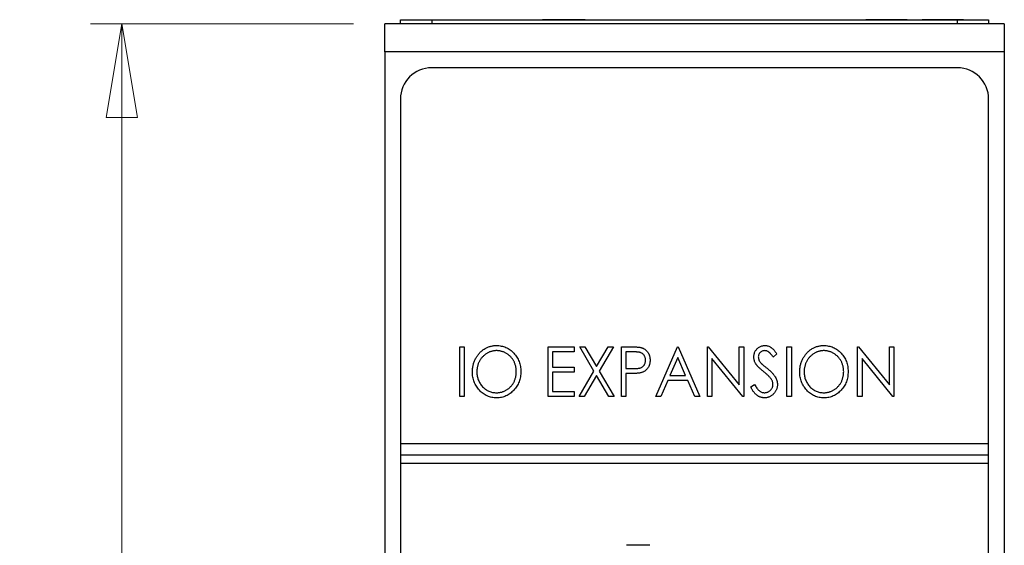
# Model space of a CAD drawing. Header units: millimetres. Extents: x 0 to 420, y 0 to 297.
# Tile 20 of 57: x 65 to 96, y 159 to 176. Entities that reach past the tile are written whole.
import ezdxf

# ---------------------------------------------------------------- set-up
doc = ezdxf.new("R2010")
doc.units = ezdxf.units.MM
doc.styles.add('SLDTEXTSTYLE1', font='TXT', dxfattribs={"width": 0.75})
doc.dimstyles.new('SLDDIMSTYLE0', dxfattribs={"dimtxt": 2.5, "dimasz": 3, "dimexe": 0, "dimexo": 0.0625, "dimtad": 1, "dimdec": 0, "dimlfac": 2, "dimrnd": 1e-09, "dimzin": 12, "dimdsep": 46, "dimtxsty": 'SLDTEXTSTYLE1', "dimblk1": 'CLOSED', "dimblk2": 'CLOSED', "dimsah": 1, "dimcen": 0.09, "dimadec": 0, "dimazin": 3, "dimtfac": 1, "dimtofl": 0, "dimtmove": 0, "dimatfit": 3, "dimldrblk": 'CLOSED', "dimfxl": 1, "dimfrac": 2, "dimtolj": 1, "dimtzin": 12, "dimarcsym": 0})

# ---------------------------------------------------------------- blocks, each defined once
blk = doc.blocks.new('_Closed')
at = {"color": 0, "linetype": 'ByBlock', "lineweight": -2}
for p, q in [((-1, 0.166667), (0, 0)), ((-1, 0.166667), (-1, -0.166667)), ((0, 0), (-1, -0.166667)), ((0, 0), (-1, 0))]:
    blk.add_line(p, q, dxfattribs=at)
blk = doc.blocks.new('_D')
at = {"color": 7, "linetype": 'Continuous', "lineweight": 0}
for p, q in [((75.53, 175.872), (67.128, 175.872)), ((68.128, 175.872), (68.128, 111.867)), ((75.53, 111.867), (67.128, 111.867))]:
    blk.add_line(p, q, dxfattribs=at)
at = {"color": 7, "linetype": 'Continuous', "lineweight": 18, "xscale": 3, "yscale": 3}
for p, rotation in [((68.128, 175.872, -29.625), 90), ((68.128, 111.867, -29.625), 270)]:
    blk.add_blockref('_Closed', p, dxfattribs=dict(at, rotation=rotation))
at = {"color": 7, "linetype": 'Continuous', "lineweight": 18, "insert": (64.905, 141.099), "char_height": 2.5, "attachment_point": 1, "rotation": 90, "style": 'SLDTEXTSTYLE1'}
blk.add_mtext('128', dxfattribs=at)

msp = doc.modelspace()

# ---------------------------------------------------------------- linework, layer by layer
at = {"color": 7, "linetype": 'Continuous', "lineweight": 25}
for p, q in [((77.03, 175.872), (77.03, 175.997)), ((77.03, 175.997), (78.03, 175.997)), ((78.03, 175.997), (78.03, 175.872)), ((78.03, 175.997), (94.83, 175.997)), ((81.573, 176), (81.573, 175.997)), ((81.607, 176), (81.573, 176)), ((81.607, 176), (81.607, 175.997)), ((82.254, 176), (81.607, 176)), ((82.254, 176), (82.254, 175.997)), ((82.93, 176), (82.254, 176)), ((82.93, 176), (82.93, 175.997)), ((82.964, 176), (82.964, 175.997)), ((88.83, 176), (90.83, 176)), ((88.83, 176), (88.83, 175.997)), ((90.83, 176), (90.83, 175.997)), ((90.83, 176), (91.825, 176)), ((91.873, 176), (91.873, 175.997)), ((91.907, 176), (91.907, 175.997)), ((93.23, 176), (91.907, 176)), ((93.23, 176), (93.23, 175.997)), ((93.264, 176), (93.264, 175.997)), ((93.673, 176), (93.673, 175.997)), ((93.707, 176), (93.707, 175.997)), ((95.03, 176), (93.707, 176)), ((94.83, 175.872), (94.83, 175.997)), ((94.83, 175.997), (95.83, 175.997)), ((95.03, 176), (95.03, 175.997)), ((95.064, 176), (95.064, 175.997)), ((95.83, 175.997), (95.83, 175.872)), ((96.33, 175.872), (76.53, 175.872)), ((76.53, 174.972), (76.53, 175.872)), ((96.33, 175.872), (96.33, 174.972)), ((96.33, 174.972), (76.53, 174.972)), ((76.53, 174.972), (76.53, 146.77)), ((96.33, 174.972), (96.33, 146.77)), ((94.83, 174.467), (78.03, 174.467)), ((77.03, 173.467), (77.03, 162.467)), ((95.83, 162.467), (95.83, 173.467)), ((78.923, 163.967), (78.923, 165.555)), ((78.923, 165.555), (79.065, 165.555)), ((79.065, 165.555), (79.065, 163.967)), ((81.752, 165.555), (82.586, 165.555)), ((81.752, 163.967), (81.752, 165.555)), ((82.586, 165.555), (82.586, 165.392)), ((83.215, 164.778), (82.759, 165.555)), ((82.759, 165.555), (82.928, 165.555)), ((82.928, 165.555), (83.299, 164.922)), ((83.299, 164.922), (83.67, 165.555)), ((83.838, 165.555), (83.383, 164.778)), ((83.67, 165.555), (83.838, 165.555)), ((84.092, 165.555), (84.384, 165.555)), ((84.092, 163.967), (84.092, 165.555)), ((85.192, 163.967), (85.884, 165.555)), ((85.884, 165.555), (85.904, 165.555)), ((85.904, 165.555), (86.596, 163.967)), ((86.84, 163.967), (86.84, 165.555)), ((86.84, 165.555), (86.87, 165.555)), ((86.87, 165.555), (87.858, 164.336)), ((87.858, 164.336), (87.858, 165.555)), ((87.858, 165.555), (88, 165.555)), ((88, 165.555), (88, 163.967)), ((89.384, 165.555), (89.527, 165.555)), ((89.384, 163.967), (89.384, 165.555)), ((89.527, 165.555), (89.527, 163.967)), ((91.643, 163.967), (91.643, 165.555)), ((91.643, 165.555), (91.673, 165.555)), ((91.673, 165.555), (92.661, 164.336)), ((92.661, 164.336), (92.661, 165.555)), ((92.661, 165.555), (92.803, 165.555)), ((92.803, 165.555), (92.803, 163.967)), ((82.586, 165.392), (81.894, 165.392)), ((81.894, 165.392), (81.894, 164.903)), ((84.5, 165.392), (84.235, 165.392)), ((84.235, 165.392), (84.235, 164.863)), ((85.894, 165.217), (85.642, 164.639)), ((86.146, 164.639), (85.894, 165.217)), ((89.059, 165.327), (88.938, 165.229)), ((81.894, 164.903), (82.586, 164.903)), ((82.586, 164.903), (82.586, 164.741)), ((87.968, 163.967), (86.983, 165.183)), ((86.983, 165.183), (86.983, 163.967)), ((92.771, 163.967), (91.786, 165.183)), ((91.786, 165.183), (91.786, 163.967)), ((82.586, 164.741), (81.894, 164.741)), ((81.894, 164.741), (81.894, 164.13)), ((82.739, 163.967), (83.215, 164.778)), ((83.299, 164.635), (82.907, 163.967)), ((83.69, 163.967), (83.299, 164.635)), ((83.383, 164.778), (83.858, 163.967)), ((84.235, 164.863), (84.488, 164.859)), ((84.34, 164.7), (84.235, 164.7)), ((84.235, 164.7), (84.235, 163.967)), ((85.642, 164.639), (86.146, 164.639)), ((85.571, 164.476), (85.349, 163.967)), ((86.217, 164.476), (85.571, 164.476)), ((86.438, 163.967), (86.217, 164.476)), ((88.224, 164.273), (88.35, 164.354)), ((79.065, 163.967), (78.923, 163.967)), ((82.586, 163.967), (81.752, 163.967)), ((81.894, 164.13), (82.586, 164.13)), ((82.586, 164.13), (82.586, 163.967)), ((82.907, 163.967), (82.739, 163.967)), ((83.858, 163.967), (83.69, 163.967)), ((84.235, 163.967), (84.092, 163.967)), ((85.349, 163.967), (85.192, 163.967)), ((86.596, 163.967), (86.438, 163.967)), ((86.983, 163.967), (86.84, 163.967)), ((88, 163.967), (87.968, 163.967)), ((89.527, 163.967), (89.384, 163.967)), ((91.786, 163.967), (91.643, 163.967)), ((92.803, 163.967), (92.771, 163.967)), ((77.03, 162.467), (95.83, 162.467)), ((77.03, 162.467), (77.03, 162.092)), ((95.83, 162.092), (95.83, 162.467)), ((77.03, 162.092), (77.03, 161.842)), ((95.83, 162.092), (77.03, 162.092)), ((95.83, 161.842), (95.83, 162.092)), ((77.03, 161.842), (95.83, 161.842)), ((77.03, 161.842), (77.03, 114.267)), ((95.83, 114.267), (95.83, 161.842)), ((85.005, 159.217), (84.255, 159.217))]:
    msp.add_line(p, q, dxfattribs=at)
for centre, start, end in [((78.03, 173.467), 90, 180), ((94.83, 173.467), 0, 90)]:
    msp.add_arc(centre, 1, start, end, dxfattribs=at)
for points, knots in [([(79.33, 164.754), (79.33, 164.773), (79.331, 164.81), (79.336, 164.866), (79.344, 164.921), (79.355, 164.975), (79.37, 165.027), (79.387, 165.079), (79.408, 165.129), (79.432, 165.179), (79.458, 165.226), (79.488, 165.271), (79.519, 165.314), (79.553, 165.353), (79.589, 165.39), (79.627, 165.424), (79.668, 165.456), (79.711, 165.485), (79.755, 165.511), (79.801, 165.533), (79.848, 165.553), (79.895, 165.568), (79.944, 165.58), (79.993, 165.589), (80.043, 165.595), (80.077, 165.595), (80.094, 165.595)], [0, 0, 0, 0, 0.044811, 0.089011, 0.13275, 0.176233, 0.219272, 0.262324, 0.305647, 0.348979, 0.392242, 0.43461, 0.476184, 0.517236, 0.558165, 0.598792, 0.639668, 0.680638, 0.721467, 0.761759, 0.801482, 0.840953, 0.880381, 0.919726, 0.959716, 1, 1, 1, 1]), ([(80.094, 165.595), (80.121, 165.595), (80.175, 165.593), (80.254, 165.582), (80.329, 165.563), (80.401, 165.537), (80.469, 165.502), (80.534, 165.461), (80.596, 165.411), (80.653, 165.355), (80.705, 165.294), (80.751, 165.228), (80.79, 165.159), (80.822, 165.086), (80.847, 165.01), (80.864, 164.93), (80.875, 164.847), (80.876, 164.79), (80.877, 164.762)], [0, 0, 0, 0, 0.064112, 0.12603, 0.186709, 0.24615, 0.305771, 0.366051, 0.427384, 0.490821, 0.554635, 0.61692, 0.678954, 0.740666, 0.803314, 0.866858, 0.932414, 1, 1, 1, 1]), ([(84.384, 165.555), (84.404, 165.555), (84.443, 165.555), (84.498, 165.553), (84.548, 165.551), (84.593, 165.549), (84.633, 165.546), (84.668, 165.542), (84.697, 165.537), (84.715, 165.533), (84.723, 165.531)], [0, 0, 0, 0, 0.1765, 0.339032, 0.485753, 0.61857, 0.735674, 0.838185, 0.926155, 1, 1, 1, 1]), ([(84.723, 165.531), (84.734, 165.528), (84.754, 165.522), (84.783, 165.51), (84.811, 165.496), (84.838, 165.48), (84.863, 165.461), (84.886, 165.44), (84.908, 165.417), (84.929, 165.392), (84.948, 165.365), (84.964, 165.337), (84.978, 165.306), (84.989, 165.274), (84.998, 165.24), (85.004, 165.204), (85.008, 165.167), (85.008, 165.142), (85.008, 165.129)], [0, 0, 0, 0, 0.060075, 0.119303, 0.178069, 0.236256, 0.294313, 0.353143, 0.412708, 0.473813, 0.535615, 0.597403, 0.660232, 0.723514, 0.789577, 0.856841, 0.927091, 1, 1, 1, 1]), ([(88.326, 165.225), (88.326, 165.242), (88.327, 165.275), (88.336, 165.323), (88.35, 165.37), (88.37, 165.413), (88.395, 165.453), (88.425, 165.49), (88.46, 165.521), (88.498, 165.547), (88.54, 165.568), (88.584, 165.584), (88.631, 165.593), (88.662, 165.595), (88.678, 165.595)], [0, 0, 0, 0, 0.088291, 0.174419, 0.258423, 0.342317, 0.425287, 0.506935, 0.587922, 0.670559, 0.753145, 0.834844, 0.916686, 1, 1, 1, 1]), ([(88.678, 165.595), (88.695, 165.595), (88.728, 165.593), (88.778, 165.582), (88.825, 165.564), (88.863, 165.543), (88.893, 165.522), (88.916, 165.503), (88.939, 165.481), (88.962, 165.456), (88.986, 165.428), (89.01, 165.397), (89.034, 165.363), (89.05, 165.339), (89.059, 165.327)], [0, 0, 0, 0, 0.103822, 0.205919, 0.309231, 0.415653, 0.47222, 0.532858, 0.597819, 0.667857, 0.743177, 0.823448, 0.908942, 1, 1, 1, 1]), ([(89.791, 164.754), (89.792, 164.773), (89.792, 164.81), (89.797, 164.866), (89.805, 164.921), (89.816, 164.975), (89.831, 165.027), (89.848, 165.079), (89.869, 165.129), (89.893, 165.179), (89.92, 165.226), (89.949, 165.271), (89.98, 165.314), (90.014, 165.353), (90.05, 165.39), (90.089, 165.424), (90.129, 165.456), (90.172, 165.485), (90.216, 165.511), (90.262, 165.533), (90.309, 165.553), (90.356, 165.568), (90.405, 165.58), (90.454, 165.589), (90.504, 165.595), (90.538, 165.595), (90.555, 165.595)], [0, 0, 0, 0, 0.044811, 0.089011, 0.13275, 0.176233, 0.219272, 0.262324, 0.305647, 0.348979, 0.392242, 0.43461, 0.476184, 0.517236, 0.558165, 0.598792, 0.639668, 0.680638, 0.721467, 0.761759, 0.801482, 0.840953, 0.880381, 0.919726, 0.959716, 1, 1, 1, 1]), ([(90.555, 165.595), (90.582, 165.595), (90.636, 165.593), (90.715, 165.582), (90.79, 165.563), (90.862, 165.537), (90.93, 165.502), (90.995, 165.461), (91.057, 165.411), (91.114, 165.355), (91.167, 165.294), (91.212, 165.228), (91.251, 165.159), (91.283, 165.086), (91.308, 165.01), (91.325, 164.93), (91.336, 164.847), (91.337, 164.79), (91.338, 164.762)], [0, 0, 0, 0, 0.064112, 0.12603, 0.186709, 0.24615, 0.305771, 0.366051, 0.427384, 0.490821, 0.554635, 0.61692, 0.678954, 0.740666, 0.803314, 0.866858, 0.932414, 1, 1, 1, 1]), ([(80.1, 165.433), (80.087, 165.432), (80.059, 165.432), (80.019, 165.427), (79.979, 165.42), (79.939, 165.41), (79.9, 165.397), (79.862, 165.382), (79.824, 165.363), (79.787, 165.342), (79.751, 165.319), (79.717, 165.293), (79.685, 165.265), (79.655, 165.235), (79.627, 165.204), (79.601, 165.17), (79.577, 165.135), (79.555, 165.097), (79.536, 165.058), (79.519, 165.018), (79.504, 164.977), (79.493, 164.935), (79.484, 164.891), (79.477, 164.847), (79.473, 164.801), (79.473, 164.77), (79.472, 164.755)], [0, 0, 0, 0, 0.039956, 0.079513, 0.119111, 0.158682, 0.198528, 0.238944, 0.279928, 0.321669, 0.363487, 0.405034, 0.446304, 0.487242, 0.528249, 0.569305, 0.611035, 0.653354, 0.695583, 0.737902, 0.780492, 0.823231, 0.866218, 0.910046, 0.954473, 1, 1, 1, 1]), ([(80.734, 164.762), (80.734, 164.777), (80.734, 164.808), (80.73, 164.853), (80.723, 164.897), (80.714, 164.94), (80.702, 164.982), (80.688, 165.022), (80.671, 165.062), (80.652, 165.1), (80.631, 165.137), (80.607, 165.172), (80.58, 165.205), (80.552, 165.236), (80.522, 165.266), (80.49, 165.293), (80.455, 165.319), (80.419, 165.342), (80.381, 165.363), (80.343, 165.382), (80.304, 165.397), (80.264, 165.411), (80.224, 165.42), (80.183, 165.427), (80.142, 165.432), (80.114, 165.432), (80.1, 165.433)], [0, 0, 0, 0, 0.044923, 0.089057, 0.132287, 0.174986, 0.217144, 0.258769, 0.300532, 0.342498, 0.384141, 0.425372, 0.466388, 0.507179, 0.548135, 0.589217, 0.630842, 0.673193, 0.715487, 0.757043, 0.79776, 0.838207, 0.878693, 0.918916, 0.959101, 1, 1, 1, 1]), ([(84.866, 165.128), (84.865, 165.141), (84.864, 165.166), (84.857, 165.203), (84.844, 165.239), (84.826, 165.272), (84.804, 165.302), (84.779, 165.328), (84.75, 165.349), (84.723, 165.363), (84.699, 165.371), (84.679, 165.377), (84.655, 165.381), (84.629, 165.385), (84.601, 165.388), (84.569, 165.39), (84.535, 165.392), (84.512, 165.392), (84.5, 165.392)], [0, 0, 0, 0, 0.074091, 0.147068, 0.219176, 0.292487, 0.364821, 0.434086, 0.502842, 0.57172, 0.608354, 0.649905, 0.695817, 0.746872, 0.802658, 0.863186, 0.92915, 1, 1, 1, 1]), ([(88.404, 164.983), (88.398, 164.993), (88.385, 165.011), (88.369, 165.04), (88.356, 165.069), (88.345, 165.099), (88.337, 165.13), (88.33, 165.161), (88.327, 165.193), (88.326, 165.214), (88.326, 165.225)], [0, 0, 0, 0, 0.130877, 0.257719, 0.382316, 0.506626, 0.628302, 0.751527, 0.87547, 1, 1, 1, 1]), ([(88.67, 165.433), (88.655, 165.432), (88.628, 165.431), (88.589, 165.419), (88.554, 165.401), (88.524, 165.375), (88.499, 165.345), (88.481, 165.31), (88.47, 165.272), (88.469, 165.245), (88.468, 165.232)], [0, 0, 0, 0, 0.133507, 0.258557, 0.380724, 0.504971, 0.628085, 0.748901, 0.871477, 1, 1, 1, 1]), ([(88.468, 165.232), (88.469, 165.223), (88.469, 165.206), (88.473, 165.181), (88.479, 165.156), (88.488, 165.131), (88.5, 165.106), (88.517, 165.08), (88.537, 165.053), (88.552, 165.036), (88.561, 165.026)], [0, 0, 0, 0, 0.110385, 0.220503, 0.331137, 0.443585, 0.563154, 0.695062, 0.839762, 1, 1, 1, 1]), ([(88.938, 165.229), (88.931, 165.239), (88.918, 165.258), (88.899, 165.285), (88.88, 165.31), (88.862, 165.331), (88.845, 165.351), (88.828, 165.367), (88.813, 165.381), (88.793, 165.396), (88.768, 165.411), (88.736, 165.424), (88.703, 165.431), (88.681, 165.432), (88.67, 165.433)], [0, 0, 0, 0, 0.102557, 0.196911, 0.284395, 0.364416, 0.437215, 0.503536, 0.563602, 0.61645, 0.714669, 0.808954, 0.904132, 1, 1, 1, 1]), ([(90.561, 165.433), (90.548, 165.432), (90.521, 165.432), (90.48, 165.427), (90.44, 165.42), (90.4, 165.41), (90.361, 165.397), (90.323, 165.382), (90.285, 165.363), (90.248, 165.342), (90.212, 165.319), (90.178, 165.293), (90.146, 165.265), (90.116, 165.235), (90.088, 165.204), (90.062, 165.17), (90.038, 165.135), (90.016, 165.097), (89.997, 165.058), (89.98, 165.018), (89.966, 164.977), (89.954, 164.935), (89.945, 164.891), (89.938, 164.847), (89.934, 164.801), (89.934, 164.77), (89.934, 164.755)], [0, 0, 0, 0, 0.039956, 0.079513, 0.119111, 0.158682, 0.198528, 0.238944, 0.279928, 0.321669, 0.363487, 0.405034, 0.446304, 0.487242, 0.528249, 0.569305, 0.611035, 0.653354, 0.695583, 0.737902, 0.780492, 0.823231, 0.866218, 0.910046, 0.954473, 1, 1, 1, 1]), ([(91.196, 164.762), (91.195, 164.777), (91.195, 164.808), (91.191, 164.853), (91.184, 164.897), (91.176, 164.94), (91.163, 164.982), (91.15, 165.022), (91.133, 165.062), (91.113, 165.1), (91.092, 165.137), (91.068, 165.172), (91.042, 165.205), (91.014, 165.236), (90.983, 165.266), (90.951, 165.293), (90.917, 165.319), (90.88, 165.342), (90.843, 165.363), (90.804, 165.382), (90.765, 165.397), (90.726, 165.411), (90.685, 165.42), (90.645, 165.427), (90.603, 165.432), (90.575, 165.432), (90.561, 165.433)], [0, 0, 0, 0, 0.044923, 0.089057, 0.132287, 0.174986, 0.217144, 0.258769, 0.300532, 0.342498, 0.384141, 0.425372, 0.466388, 0.507179, 0.548135, 0.589217, 0.630842, 0.673193, 0.715487, 0.757043, 0.79776, 0.838207, 0.878693, 0.918916, 0.959101, 1, 1, 1, 1]), ([(84.488, 164.859), (84.501, 164.859), (84.525, 164.859), (84.559, 164.861), (84.591, 164.863), (84.621, 164.866), (84.648, 164.87), (84.672, 164.875), (84.694, 164.881), (84.719, 164.89), (84.747, 164.904), (84.778, 164.925), (84.804, 164.952), (84.826, 164.982), (84.844, 165.016), (84.857, 165.052), (84.864, 165.089), (84.865, 165.115), (84.866, 165.128)], [0, 0, 0, 0, 0.070231, 0.135127, 0.195896, 0.251444, 0.303058, 0.349556, 0.391936, 0.430093, 0.501229, 0.570517, 0.640124, 0.710955, 0.782914, 0.853735, 0.926014, 1, 1, 1, 1]), ([(85.008, 165.129), (85.008, 165.116), (85.008, 165.09), (85.004, 165.053), (84.998, 165.017), (84.99, 164.983), (84.978, 164.951), (84.965, 164.921), (84.949, 164.892), (84.931, 164.865), (84.91, 164.84), (84.888, 164.817), (84.864, 164.797), (84.837, 164.778), (84.81, 164.762), (84.78, 164.748), (84.748, 164.735), (84.726, 164.729), (84.715, 164.726)], [0, 0, 0, 0, 0.072309, 0.141358, 0.208207, 0.272336, 0.335143, 0.396174, 0.456668, 0.516646, 0.575929, 0.634933, 0.693693, 0.752708, 0.811962, 0.873196, 0.935504, 1, 1, 1, 1]), ([(88.634, 164.767), (88.619, 164.779), (88.591, 164.802), (88.551, 164.836), (88.516, 164.867), (88.485, 164.895), (88.459, 164.92), (88.436, 164.943), (88.418, 164.964), (88.408, 164.977), (88.404, 164.983)], [0, 0, 0, 0, 0.179535, 0.344506, 0.492131, 0.62464, 0.742099, 0.843179, 0.92954, 1, 1, 1, 1]), ([(88.561, 165.026), (88.564, 165.023), (88.571, 165.016), (88.584, 165.004), (88.602, 164.989), (88.623, 164.971), (88.649, 164.949), (88.679, 164.925), (88.712, 164.898), (88.736, 164.879), (88.749, 164.868)], [0, 0, 0, 0, 0.053039, 0.126288, 0.218872, 0.334457, 0.469409, 0.625738, 0.802267, 1, 1, 1, 1]), ([(80.106, 163.926), (80.079, 163.927), (80.027, 163.928), (79.949, 163.94), (79.875, 163.959), (79.804, 163.986), (79.736, 164.02), (79.672, 164.062), (79.611, 164.111), (79.553, 164.168), (79.501, 164.229), (79.455, 164.295), (79.417, 164.364), (79.385, 164.436), (79.36, 164.511), (79.343, 164.589), (79.332, 164.67), (79.331, 164.726), (79.33, 164.754)], [0, 0, 0, 0, 0.063524, 0.1248797, 0.1851554, 0.2448328, 0.3046269, 0.3650375, 0.4271695, 0.4912698, 0.5555883, 0.6186682, 0.681008, 0.7429033, 0.8052492, 0.8684741, 0.9332171, 1, 1, 1, 1]), ([(79.472, 164.755), (79.473, 164.732), (79.474, 164.687), (79.483, 164.62), (79.497, 164.557), (79.518, 164.496), (79.543, 164.438), (79.575, 164.383), (79.613, 164.33), (79.656, 164.281), (79.702, 164.236), (79.752, 164.197), (79.805, 164.164), (79.859, 164.137), (79.916, 164.115), (79.975, 164.1), (80.037, 164.091), (80.079, 164.09), (80.1, 164.089)], [0, 0, 0, 0, 0.06753, 0.132738, 0.196163, 0.25879, 0.321017, 0.383435, 0.446363, 0.511011, 0.575079, 0.637133, 0.697793, 0.757163, 0.816573, 0.8765, 0.937463, 1, 1, 1, 1]), ([(80.1, 164.089), (80.115, 164.089), (80.143, 164.09), (80.185, 164.094), (80.227, 164.101), (80.267, 164.111), (80.307, 164.124), (80.346, 164.138), (80.384, 164.157), (80.422, 164.177), (80.457, 164.2), (80.491, 164.226), (80.523, 164.253), (80.553, 164.282), (80.581, 164.314), (80.607, 164.347), (80.631, 164.382), (80.652, 164.42), (80.671, 164.459), (80.688, 164.499), (80.702, 164.54), (80.714, 164.582), (80.723, 164.626), (80.73, 164.67), (80.734, 164.716), (80.734, 164.746), (80.734, 164.762)], [0, 0, 0, 0, 0.041661, 0.082882, 0.123552, 0.164177, 0.204273, 0.24489, 0.285869, 0.327154, 0.368651, 0.40943, 0.450115, 0.490687, 0.531109, 0.572015, 0.613338, 0.655348, 0.697698, 0.739863, 0.781905, 0.824489, 0.86732, 0.910682, 0.954948, 1, 1, 1, 1]), ([(80.877, 164.762), (80.876, 164.733), (80.875, 164.677), (80.864, 164.594), (80.847, 164.515), (80.822, 164.439), (80.791, 164.366), (80.751, 164.297), (80.706, 164.231), (80.654, 164.169), (80.597, 164.112), (80.536, 164.063), (80.472, 164.02), (80.404, 163.986), (80.334, 163.959), (80.261, 163.94), (80.184, 163.929), (80.132, 163.927), (80.106, 163.926)], [0, 0, 0, 0, 0.067668, 0.133292, 0.19714, 0.260013, 0.322488, 0.385059, 0.448295, 0.51269, 0.576673, 0.638498, 0.698729, 0.757967, 0.817157, 0.876594, 0.937343, 1, 1, 1, 1]), ([(84.715, 164.726), (84.706, 164.724), (84.685, 164.719), (84.652, 164.714), (84.613, 164.71), (84.569, 164.706), (84.52, 164.703), (84.465, 164.701), (84.404, 164.7), (84.362, 164.7), (84.34, 164.7)], [0, 0, 0, 0, 0.075269, 0.165174, 0.268129, 0.385984, 0.51806, 0.664405, 0.825035, 1, 1, 1, 1]), ([(88.886, 164.514), (88.88, 164.523), (88.867, 164.542), (88.844, 164.57), (88.818, 164.6), (88.788, 164.631), (88.754, 164.663), (88.718, 164.697), (88.677, 164.732), (88.648, 164.755), (88.634, 164.767)], [0, 0, 0, 0, 0.092213, 0.193119, 0.303009, 0.423363, 0.552489, 0.69176, 0.840671, 1, 1, 1, 1]), ([(88.749, 164.868), (88.764, 164.856), (88.794, 164.832), (88.835, 164.795), (88.874, 164.759), (88.908, 164.725), (88.939, 164.691), (88.965, 164.659), (88.989, 164.627), (89.014, 164.587), (89.04, 164.538), (89.063, 164.477), (89.076, 164.417), (89.078, 164.376), (89.079, 164.356)], [0, 0, 0, 0, 0.093761, 0.181614, 0.264342, 0.341677, 0.41338, 0.479975, 0.541968, 0.599292, 0.705911, 0.807015, 0.904485, 1, 1, 1, 1]), ([(90.567, 163.926), (90.54, 163.927), (90.488, 163.928), (90.411, 163.94), (90.336, 163.959), (90.265, 163.986), (90.198, 164.02), (90.133, 164.062), (90.072, 164.111), (90.015, 164.168), (89.963, 164.229), (89.916, 164.295), (89.878, 164.364), (89.846, 164.436), (89.821, 164.511), (89.804, 164.589), (89.793, 164.67), (89.792, 164.726), (89.791, 164.754)], [0, 0, 0, 0, 0.063524, 0.12488, 0.185155, 0.244833, 0.304627, 0.365038, 0.42717, 0.49127, 0.555588, 0.618668, 0.681008, 0.742903, 0.805249, 0.868474, 0.933217, 1, 1, 1, 1]), ([(89.934, 164.755), (89.934, 164.732), (89.935, 164.687), (89.944, 164.62), (89.958, 164.557), (89.979, 164.496), (90.005, 164.438), (90.037, 164.383), (90.074, 164.33), (90.117, 164.281), (90.164, 164.236), (90.213, 164.197), (90.266, 164.164), (90.32, 164.137), (90.377, 164.115), (90.437, 164.1), (90.498, 164.091), (90.54, 164.09), (90.561, 164.089)], [0, 0, 0, 0, 0.06753, 0.132738, 0.196163, 0.25879, 0.321017, 0.383435, 0.446363, 0.511011, 0.575079, 0.637133, 0.697793, 0.757163, 0.816573, 0.8765, 0.937463, 1, 1, 1, 1]), ([(90.561, 164.089), (90.576, 164.089), (90.604, 164.09), (90.647, 164.094), (90.688, 164.101), (90.729, 164.111), (90.768, 164.124), (90.808, 164.138), (90.846, 164.157), (90.883, 164.177), (90.919, 164.2), (90.953, 164.226), (90.984, 164.253), (91.014, 164.282), (91.042, 164.314), (91.068, 164.347), (91.092, 164.382), (91.113, 164.42), (91.133, 164.459), (91.15, 164.499), (91.163, 164.54), (91.175, 164.582), (91.184, 164.626), (91.191, 164.67), (91.195, 164.716), (91.195, 164.746), (91.196, 164.762)], [0, 0, 0, 0, 0.041661, 0.082882, 0.123552, 0.164177, 0.204273, 0.24489, 0.285869, 0.327154, 0.368651, 0.40943, 0.450115, 0.490687, 0.531109, 0.572015, 0.613338, 0.655348, 0.697698, 0.739863, 0.781905, 0.824489, 0.86732, 0.910682, 0.954948, 1, 1, 1, 1]), ([(91.338, 164.762), (91.337, 164.733), (91.336, 164.677), (91.325, 164.594), (91.308, 164.515), (91.283, 164.439), (91.252, 164.366), (91.213, 164.297), (91.167, 164.231), (91.115, 164.169), (91.058, 164.112), (90.997, 164.063), (90.933, 164.02), (90.866, 163.986), (90.796, 163.959), (90.722, 163.94), (90.646, 163.929), (90.594, 163.927), (90.567, 163.926)], [0, 0, 0, 0, 0.067668, 0.133292, 0.19714, 0.260013, 0.322488, 0.385059, 0.448295, 0.51269, 0.576673, 0.638498, 0.698729, 0.757967, 0.817157, 0.876594, 0.937343, 1, 1, 1, 1]), ([(88.665, 163.926), (88.654, 163.927), (88.632, 163.927), (88.6, 163.931), (88.568, 163.937), (88.538, 163.946), (88.508, 163.957), (88.479, 163.971), (88.45, 163.987), (88.423, 164.006), (88.396, 164.028), (88.37, 164.053), (88.344, 164.082), (88.319, 164.113), (88.294, 164.149), (88.27, 164.187), (88.246, 164.229), (88.232, 164.258), (88.224, 164.273)], [0, 0, 0, 0, 0.055089, 0.109447, 0.163323, 0.216767, 0.269874, 0.324148, 0.378969, 0.434708, 0.492467, 0.553707, 0.618022, 0.686132, 0.757893, 0.834258, 0.914668, 1, 1, 1, 1]), ([(88.35, 164.354), (88.361, 164.333), (88.382, 164.293), (88.417, 164.239), (88.454, 164.193), (88.492, 164.155), (88.532, 164.126), (88.573, 164.105), (88.616, 164.092), (88.645, 164.09), (88.66, 164.089)], [0, 0, 0, 0, 0.165307, 0.315251, 0.451801, 0.576089, 0.690151, 0.796612, 0.898685, 1, 1, 1, 1]), ([(88.66, 164.089), (88.672, 164.09), (88.697, 164.09), (88.733, 164.098), (88.768, 164.109), (88.801, 164.125), (88.833, 164.145), (88.86, 164.169), (88.883, 164.196), (88.902, 164.225), (88.918, 164.257), (88.928, 164.29), (88.935, 164.324), (88.936, 164.347), (88.936, 164.358)], [0, 0, 0, 0, 0.0867787, 0.1720119, 0.2570004, 0.3440912, 0.4303473, 0.5137866, 0.5956239, 0.6775651, 0.75969, 0.8399959, 0.9191329, 1, 1, 1, 1]), ([(89.079, 164.356), (89.079, 164.342), (89.078, 164.314), (89.072, 164.272), (89.063, 164.232), (89.049, 164.194), (89.032, 164.156), (89.011, 164.121), (88.987, 164.086), (88.959, 164.054), (88.928, 164.024), (88.895, 163.998), (88.861, 163.976), (88.825, 163.958), (88.787, 163.944), (88.748, 163.934), (88.707, 163.927), (88.679, 163.927), (88.665, 163.926)], [0, 0, 0, 0, 0.064367, 0.127345, 0.188922, 0.250384, 0.312021, 0.374404, 0.437663, 0.502985, 0.567803, 0.63098, 0.692076, 0.752595, 0.813028, 0.874016, 0.936113, 1, 1, 1, 1]), ([(88.936, 164.358), (88.936, 164.371), (88.934, 164.398), (88.925, 164.438), (88.909, 164.477), (88.894, 164.501), (88.886, 164.514)], [0, 0, 0, 0, 0.238336, 0.482311, 0.73314, 1, 1, 1, 1])]:
    msp.add_open_spline(points, degree=3, knots=knots, dxfattribs=at)

# ---------------------------------------------------------------- dimensions: what is measured, and where the dimension line sits
at = {"color": 7, "linetype": 'Continuous', "lineweight": 18}
dim = msp.add_linear_dim(base=(68.128, 111.867), p1=(76.53, 175.872), p2=(76.53, 111.867), angle=90, dimstyle='SLDDIMSTYLE0', dxfattribs=at)
dim.commit()
dim.dimension.update_dxf_attribs({"geometry": '_D', "text_midpoint": (68.128, 143.87), "dimtype": 160})

doc.saveas('drawing.dxf')
